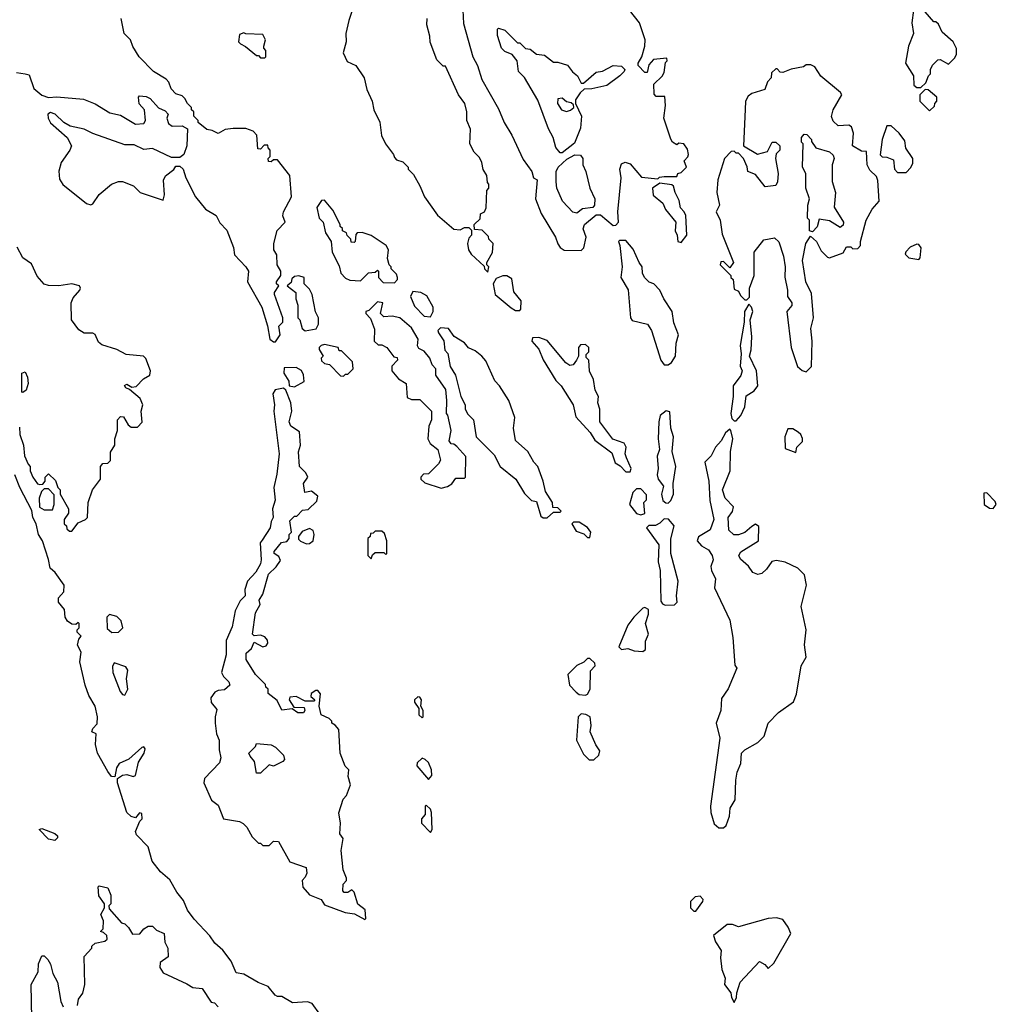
# Model space of a CAD drawing. Extents: x 1966327 to 2147849, y 395140 to 552178.
# Tile 48 of 256: x 2051820 to 2056420, y 436291 to 440929. Entities that reach past the tile are written whole.
import ezdxf

# ---------------------------------------------------------------- set-up
doc = ezdxf.new("R2010")
doc.units = 0

msp = doc.modelspace()

# ---------------------------------------------------------------- linework, layer by layer
at = {"layer": '0CON20XD'}
for points in [[(2053394.4, 440995.6), (2053370, 440925), (2053356.7, 440865), (2053357.5, 440825), (2053343.6, 440773.6), (2053361.7, 440731.7), (2053403, 440713), (2053442.5, 440655), (2053455, 440600), (2053480, 440545), (2053487.5, 440505), (2053516.4, 440446.4), (2053523.6, 440383.6), (2053542.5, 440345), (2053580, 440295), (2053585, 440280), (2053595, 440270), (2053625, 440260), (2053650, 440235), (2053650, 440225), (2053675, 440200), (2053705, 440147.5), (2053726.7, 440095), (2053788.3, 440008.3), (2053865, 439942.5), (2053895, 439940), (2053915, 439950), (2053935, 439950), (2053948.3, 439938.3), (2053947.5, 439915), (2053935, 439900), (2053930, 439875), (2053933.3, 439845), (2053946.7, 439825), (2054008.3, 439768.3), (2054010, 439755), (2054025, 439740)], [(2053906.2, 441005), (2053910.8, 440910.8), (2053954, 440755), (2053976.7, 440713.3), (2053997.3, 440647.3), (2054075, 440510), (2054102, 440445), (2054137.5, 440385), (2054190.9, 440270.9), (2054232.5, 440215), (2054240, 440185), (2054257.5, 440175), (2054248.8, 440085), (2054275.8, 440015.8), (2054344, 439905), (2054354.2, 439874.2), (2054366.1, 439856.1), (2054385, 439843.3), (2054465, 439842.5)], [(2054465, 439842.5), (2054477.5, 439855), (2054487.5, 439905), (2054473.9, 439943.9), (2054480, 439965), (2054535, 440010), (2054555, 440010), (2054615, 439960), (2054628.3, 439961.7), (2054640, 439975), (2054636.7, 440025), (2054652.5, 440185), (2054647.5, 440225), (2054655, 440250), (2054672.5, 440257.5), (2054695, 440250), (2054748.3, 440188.3), (2054825, 440180), (2054833, 440187), (2054855, 440190), (2054915, 440190), (2054920, 440205), (2054935, 440210), (2054960, 440235), (2054950, 440265), (2054967, 440283), (2054970, 440295), (2054965, 440320), (2054947.5, 440345), (2054925, 440347.5), (2054915, 440340), (2054895, 440352.5), (2054886.4, 440366.4), (2054853.3, 440465), (2054862.5, 440525), (2054858.3, 440568.3), (2054818.3, 440568.3), (2054808.3, 440578.3), (2054807.5, 440625), (2054846.4, 440663.6), (2054855, 440680), (2054862.5, 440727.5), (2054870, 440735), (2054868.3, 440748.3), (2054805, 440742.5), (2054783, 440717), (2054775, 440680), (2054765, 440680), (2054733, 440713), (2054732.5, 440725), (2054750, 440755), (2054764.4, 440805), (2054765.6, 440835), (2054739.4, 440915), (2054692.9, 440975)], [(2056030, 440975), (2056022.5, 440915), (2056030, 440865), (2056006.7, 440805), (2055992.5, 440725), (2056030, 440665), (2056031.7, 440621.7), (2056045, 440610), (2056065, 440610)], [(2056065, 440610), (2056088.3, 440631.7), (2056100, 440665), (2056110, 440675), (2056110, 440695), (2056120, 440715), (2056145, 440740), (2056155, 440742.5), (2056195, 440720), (2056225, 440750), (2056233, 440767), (2056233, 440793), (2056217.5, 440825), (2056165, 440870), (2056148.3, 440908.3), (2056135, 440920), (2056125, 440920), (2056065, 440990)], [(2053025, 439412.5), (2053047.5, 439445), (2053040, 439485), (2053060, 439505), (2053060, 439525), (2053020, 439635), (2053020, 439645), (2053040, 439675), (2053030, 439685), (2053030, 439695), (2053050, 439725), (2053050, 439745), (2053032.5, 439775), (2053031.7, 439821.7), (2053017.5, 439845), (2053017.5, 439875), (2053033, 439937), (2053070, 439975), (2053060, 440005), (2053062.5, 440025), (2053100, 440095), (2053092.5, 440195), (2053035, 440270), (2053015, 440270), (2053005, 440260), (2052991.7, 440261.7), (2052990, 440275), (2053000, 440285), (2053000, 440315), (2052990, 440325), (2052988.3, 440338.3), (2052971.7, 440338.3), (2052955, 440320), (2052941.7, 440321.7), (2052937.5, 440385), (2052920, 440405), (2052885, 440417.5), (2052825, 440416.7), (2052788.3, 440411.7), (2052755, 440392.5), (2052727, 440407), (2052701.7, 440411.7), (2052660, 440445), (2052660, 440455), (2052640, 440475), (2052640, 440495), (2052630, 440505), (2052630, 440515), (2052610, 440535), (2052598.3, 440558.3), (2052585, 440570), (2052555, 440580), (2052533, 440603), (2052522.5, 440635), (2052509.3, 440649.3), (2052450, 440685), (2052382.5, 440755), (2052353, 440803), (2052342.5, 440835), (2052312.5, 440865), (2052297.5, 440935)], [(2054025, 439740), (2054030, 439765), (2054020, 439775), (2054020, 439785), (2054047, 439833), (2054050, 439875), (2054030, 439895), (2054028.3, 439908.3), (2053998.3, 439938.3), (2053961.7, 439941.7), (2053960, 439965), (2053988.3, 439991.7), (2053990, 440015), (2054010, 440025), (2054017, 440043), (2054020, 440125), (2054030, 440135), (2054030, 440155), (2054023, 440163), (2054020, 440195), (2054003, 440223), (2053997, 440257), (2053985, 440280), (2053960, 440305), (2053940, 440345), (2053943, 440413), (2053926.7, 440455), (2053926.1, 440496.1), (2053916.7, 440535), (2053887.5, 440575), (2053825, 440710), (2053815, 440710), (2053785, 440740), (2053753, 440823), (2053751.7, 440851.7), (2053737.5, 440905), (2053740, 440935)], [(2052975, 440750), (2052980, 440755), (2052980, 440785), (2052970, 440795), (2052970, 440805), (2052977.5, 440835), (2052965, 440860), (2052885, 440862.5), (2052875, 440867.5), (2052855, 440860), (2052850, 440825), (2052860, 440815), (2052883.6, 440803.6), (2052935, 440760), (2052945, 440760), (2052955, 440750), (2052975, 440750)], [(2054375, 440302.5), (2054365, 440302.5), (2054345, 440327.5), (2054332, 440375), (2054310, 440415), (2054260.3, 440550.3), (2054197.5, 440657.5), (2054170, 440685), (2054162.5, 440735), (2054140, 440765), (2054105, 440780), (2054090, 440795), (2054070, 440855), (2054070, 440885), (2054075, 440890), (2054105, 440880), (2054165, 440820), (2054175, 440820), (2054203, 440793), (2054225, 440790), (2054255, 440767.5), (2054291.7, 440761.7), (2054335, 440730), (2054355, 440730), (2054400, 440715), (2054423.6, 440683.6), (2054447.5, 440665), (2054465, 440630), (2054475, 440630), (2054535, 440682.5), (2054565, 440687.5), (2054616.1, 440713.9), (2054655, 440710), (2054670, 440695), (2054667.5, 440685), (2054647.5, 440665), (2054585, 440620), (2054515, 440603.3), (2054478.3, 440601.7), (2054460, 440585), (2054438.3, 440551.7), (2054437.5, 440535), (2054466.7, 440475), (2054461.7, 440418.3), (2054433, 440347), (2054375, 440302.5)], [(2055525, 439270), (2055548.8, 439295), (2055553.3, 439415), (2055546.7, 439475), (2055558.8, 439525), (2055549.3, 439639.3), (2055523.3, 439695), (2055506.7, 439795), (2055522.5, 439875), (2055545, 439910), (2055572.5, 439885), (2055595, 439840), (2055625, 439810), (2055635, 439807.5), (2055698.3, 439831.7), (2055715, 439860), (2055735, 439860), (2055745, 439850), (2055768.3, 439851.7), (2055780, 439865), (2055780, 439885), (2055806.7, 439985), (2055835, 440037.5), (2055867.5, 440075), (2055861.7, 440171.7), (2055855, 440190), (2055825, 440220), (2055812.5, 440245), (2055808.3, 440308.3), (2055785, 440310), (2055742.5, 440335), (2055747.5, 440395), (2055737.5, 440425), (2055725, 440432.5), (2055675, 440430), (2055651.7, 440451.7), (2055643.3, 440473.3), (2055651.2, 440505), (2055692.5, 440575), (2055686.4, 440586.4), (2055594.1, 440664.1), (2055565, 440707.5), (2055547, 440717), (2055525, 440717.5), (2055512.5, 440707.5), (2055453, 440697), (2055415, 440680), (2055401.7, 440681.7), (2055388.3, 440698.3), (2055381.7, 440698.3), (2055361.7, 440678.3), (2055360, 440655), (2055343, 440637), (2055329.3, 440600.7), (2055268.3, 440581.7), (2055251.1, 440568.9), (2055238.9, 440545), (2055236.6, 440506.6), (2055230, 440335), (2055295, 440296.7), (2055341.7, 440308.3), (2055365, 440352.5), (2055381.7, 440351.7), (2055400, 440335), (2055400, 440315), (2055383, 440297), (2055380, 440275), (2055393.3, 440205), (2055390, 440165), (2055381.7, 440148.3), (2055331.7, 440141.7), (2055285, 440200), (2055250, 440215), (2055247, 440237), (2055230, 440275), (2055205, 440300), (2055195, 440300), (2055185, 440310), (2055171.7, 440308.3), (2055140, 440275), (2055108, 440175), (2055104, 440115), (2055116.7, 440055), (2055100, 440025), (2055120, 439985), (2055128.3, 439918.3), (2055182.5, 439785), (2055165, 439760), (2055135, 439790), (2055121.7, 439788.3), (2055120, 439775), (2055170, 439725), (2055170, 439715), (2055180, 439705), (2055185, 439660), (2055205, 439650), (2055215, 439630), (2055235, 439610), (2055245, 439610), (2055257, 439623), (2055257.5, 439665), (2055280, 439725), (2055280, 439835), (2055325, 439892.5), (2055375, 439902.5), (2055395, 439882.5), (2055418, 439815), (2055426.2, 439765), (2055423.9, 439716.1), (2055436.7, 439655), (2055436.7, 439625), (2055456.7, 439595), (2055456.2, 439583.8), (2055433.8, 439555), (2055454, 439385), (2055483.8, 439295), (2055505, 439276.7), (2055525, 439270)], [(2051805, 440680), (2051845, 440673.8), (2051865, 440670), (2051886.2, 440605), (2051925, 440573.8), (2051955, 440563.3), (2051995, 440566.2), (2052120, 440555), (2052175, 440533.3), (2052245, 440491.2), (2052295, 440480), (2052365, 440437.5), (2052405, 440440), (2052412.5, 440455), (2052407.5, 440505), (2052383, 440533), (2052380, 440565), (2052385, 440570), (2052415, 440567.5), (2052435, 440557.5), (2052473.6, 440513.6), (2052505, 440500), (2052520, 440485), (2052512.5, 440465), (2052520.7, 440440.7), (2052538.3, 440428.3), (2052585, 440430), (2052610, 440415), (2052607.5, 440335), (2052592.5, 440295), (2052575, 440280), (2052535, 440280), (2052445, 440322.5), (2052405, 440317.5), (2052359.3, 440339.3), (2052315, 440340), (2052165, 440393.8), (2052124.1, 440414.1), (2052058.3, 440428.3), (2052027.5, 440445), (2051987.5, 440485), (2051965, 440492.5), (2051953.3, 440485), (2051953.8, 440465), (2051965, 440443.3), (2052044.2, 440374.2), (2052063.3, 440335), (2052056.7, 440315), (2052015, 440256.2), (2052004.5, 440215.5), (2052007.5, 440177.5), (2052023, 440153), (2052135, 440063.3), (2052155, 440057.5), (2052165, 440062.5), (2052195, 440106.7), (2052252.5, 440155), (2052285, 440167.5), (2052305, 440167.5), (2052356.1, 440146.1), (2052387.5, 440115), (2052495, 440080), (2052502.5, 440105), (2052497, 440173), (2052506.4, 440193.6), (2052546.4, 440223.6), (2052555, 440240), (2052575, 440240), (2052590, 440225), (2052603.3, 440185), (2052648.8, 440095), (2052695, 440036.7), (2052745, 440006.7), (2052762.7, 439972.7), (2052795, 439937.5), (2052826.4, 439856.4), (2052831.7, 439821.7), (2052885.9, 439765.9), (2052897.5, 439745), (2052893.3, 439695), (2052960, 439575), (2052987, 439487), (2052997.5, 439425), (2053015, 439412.5), (2053025, 439412.5)], [(2056105, 440500), (2056128.3, 440521.7), (2056130, 440535), (2056140, 440545), (2056140, 440565), (2056098.3, 440598.3), (2056085, 440600), (2056060, 440575), (2056060, 440545), (2056105, 440500)], [(2054395, 440496.7), (2054415, 440502.5), (2054430, 440515), (2054428.3, 440528.3), (2054417.5, 440537.5), (2054395, 440542.5), (2054375, 440560), (2054354, 440556), (2054353.8, 440535), (2054372.5, 440505), (2054395, 440496.7)], [(2055555, 439930), (2055540, 439935), (2055540, 439985), (2055530, 439995), (2055532.5, 440055), (2055540, 440085), (2055522.5, 440135), (2055522.5, 440205), (2055507.5, 440235), (2055510, 440345), (2055503, 440353), (2055502.5, 440375), (2055515, 440390), (2055528.3, 440388.3), (2055550, 440365), (2055550, 440355), (2055570, 440325), (2055635, 440307.5), (2055651.7, 440291.7), (2055656.7, 440275), (2055647.5, 440245), (2055647, 440167), (2055663.3, 440115), (2055657, 440047), (2055700, 439975), (2055698.3, 439961.7), (2055685, 439950), (2055635, 439982.5), (2055585, 439990), (2055576.7, 439953.3), (2055555, 439930)], [(2055995, 440210), (2056017, 440233), (2056027, 440253), (2056027.5, 440275), (2055994.1, 440324.1), (2055988.8, 440358.8), (2055962.5, 440395), (2055925, 440430), (2055905, 440430), (2055882.5, 440365), (2055873, 440293), (2055883, 440283), (2055905, 440282.5), (2055935, 440270), (2055940, 440225), (2055955, 440210), (2055995, 440210)], [(2054445, 440017.5), (2054425, 440023.3), (2054376.2, 440075), (2054350, 440135), (2054347.5, 440165), (2054347.5, 440215), (2054356.7, 440235), (2054397, 440273), (2054435, 440292.5), (2054461.7, 440291.7), (2054472.5, 440275), (2054472.5, 440245), (2054486.2, 440215), (2054506.2, 440135), (2054528.8, 440085), (2054527.5, 440055), (2054520, 440045), (2054471.2, 440038.8), (2054445, 440017.5)], [(2054935, 439880), (2054962.5, 439915), (2054957, 440007), (2054950, 440025), (2054933, 440043), (2054927, 440077), (2054907.5, 440115), (2054900, 440145), (2054891.7, 440151.7), (2054835, 440160), (2054800, 440135), (2054803, 440103), (2054850, 440065), (2054862.5, 440035), (2054910, 439975), (2054907.5, 439935), (2054917.5, 439915), (2054920, 439885), (2054935, 439880)], [(2053585, 439690), (2053600, 439705), (2053600, 439715), (2053595, 439730), (2053570, 439755), (2053570, 439765), (2053560, 439775), (2053552.5, 439805), (2053556.7, 439845), (2053546.2, 439865), (2053475, 439913.3), (2053433, 439927), (2053410, 439925), (2053403, 439917), (2053400, 439885), (2053395, 439880), (2053381.7, 439881.7), (2053380, 439895), (2053363, 439913), (2053360, 439925), (2053340, 439935), (2053340, 439945), (2053330, 439955), (2053330, 439965), (2053295, 440032.5), (2053255, 440080), (2053241.7, 440078.3), (2053220, 440045), (2053230, 439995), (2053250, 439975), (2053260, 439925), (2053287.5, 439885), (2053292.5, 439835), (2053325, 439770), (2053332.5, 439735), (2053355, 439712.5), (2053375, 439702.5), (2053425, 439700), (2053463, 439737), (2053495, 439740), (2053505, 439750), (2053510, 439745), (2053510, 439715), (2053531.7, 439691.7), (2053585, 439690)], [(2054875, 439303.3), (2054890, 439315), (2054908.8, 439345), (2054912, 439405), (2054922.5, 439445), (2054900.8, 439500.8), (2054892.5, 439555), (2054854.1, 439614.1), (2054835.8, 439655.8), (2054807.5, 439685), (2054785, 439692.5), (2054763.3, 439715), (2054753.8, 439735), (2054752.5, 439765), (2054737.5, 439785), (2054708.8, 439848.8), (2054675, 439890), (2054645, 439890), (2054640, 439885), (2054647.5, 439865), (2054658, 439765), (2054652, 439715), (2054686.4, 439656.4), (2054697.5, 439525), (2054705, 439512.5), (2054776.7, 439495), (2054796.2, 439465), (2054840, 439325), (2054855, 439303.3), (2054875, 439303.3)], [(2051819.3, 439009.3), (2051820, 438975), (2051837.5, 438925), (2051843.3, 438875), (2051860, 438835), (2051870, 438825), (2051870, 438805), (2051882.5, 438775), (2051903.6, 438743.6), (2051915, 438740), (2051928.3, 438741.7), (2051940, 438755), (2051940, 438775), (2051955, 438790), (2051988.3, 438758.3), (2052000, 438725), (2052010, 438715), (2052010, 438695), (2052050, 438625), (2052050, 438605), (2052030, 438575), (2052030, 438555), (2052040, 438545), (2052041.7, 438531.7), (2052055, 438520), (2052065, 438520), (2052095, 438560), (2052130, 438575), (2052140, 438585), (2052142.5, 438655), (2052162.5, 438715), (2052200, 438765), (2052200, 438825), (2052211.7, 438838.3), (2052235, 438840), (2052247, 438853), (2052248.3, 438891.7), (2052267.5, 438925), (2052267.5, 438955), (2052280, 438995), (2052280, 439045), (2052295, 439060), (2052308.3, 439058.3), (2052330.7, 439020.7), (2052345, 439010), (2052375, 439010), (2052397, 439033), (2052392.5, 439085), (2052400, 439115), (2052387.5, 439145), (2052337.5, 439187.5), (2052320, 439195), (2052314.1, 439205.9), (2052325, 439212.5), (2052348.3, 439198.3), (2052368.3, 439201.7), (2052402.7, 439237.3), (2052432.5, 439255), (2052436.7, 439275), (2052413.6, 439333.6), (2052403.6, 439343.6), (2052321.7, 439351.7), (2052277.5, 439375), (2052207.1, 439397.1), (2052190.7, 439410.7), (2052175, 439446.8), (2052165, 439452.2), (2052123.3, 439453.3), (2052098.6, 439468.6), (2052064.2, 439515), (2052062.2, 439595), (2052071.3, 439618.7), (2052103.6, 439655), (2052106.8, 439665), (2052101.9, 439675), (2052065, 439685.4), (2052005, 439676.2), (2051955, 439677.3), (2051935, 439684.3), (2051901.8, 439721.8), (2051875, 439780), (2051835, 439808), (2051807.8, 439857.8)], [(2056055, 439800), (2056061.7, 439808.3), (2056066.7, 439855), (2056055, 439870), (2056045, 439872.5), (2056015, 439857.5), (2055993.6, 439836.4), (2055990, 439825), (2056008.3, 439808.3), (2056055, 439800)], [(2053165, 439463.3), (2053216.4, 439473.6), (2053227.5, 439495), (2053227.5, 439525), (2053213, 439553), (2053197.5, 439635), (2053185, 439660), (2053160, 439685), (2053160, 439715), (2053135, 439722.5), (2053115, 439720), (2053101.7, 439708.3), (2053098.3, 439691.7), (2053080, 439675), (2053120, 439645), (2053120, 439615), (2053130, 439585), (2053130, 439525), (2053140, 439515), (2053150, 439475), (2053165, 439463.3)], [(2054175, 439560), (2054180, 439565), (2054182.5, 439605), (2054147.5, 439647.5), (2054138.3, 439708.3), (2054115, 439722.5), (2054095, 439722.5), (2054065, 439710), (2054050, 439685), (2054060, 439635), (2054135, 439572.5), (2054155, 439560), (2054175, 439560)], [(2053755, 439530), (2053767.5, 439555), (2053767.5, 439575), (2053738.3, 439628.3), (2053710, 439645), (2053671.7, 439648.3), (2053661.2, 439625), (2053679.3, 439579.3), (2053725, 439532.5), (2053755, 439530)], [(2053805, 438723.3), (2053835, 438730), (2053855, 438742.5), (2053875, 438770), (2053915, 438770), (2053920, 438775), (2053921.7, 438871.7), (2053878.3, 438918.3), (2053865, 438930), (2053851.7, 438931.7), (2053842.5, 438945), (2053852.5, 438995), (2053837, 439067), (2053830, 439075), (2053832.5, 439135), (2053827, 439187), (2053780, 439255), (2053780, 439285), (2053763, 439303), (2053752.5, 439335), (2053725, 439367.5), (2053700.7, 439380.7), (2053693, 439393), (2053696.7, 439425), (2053665, 439477.5), (2053610, 439525), (2053575, 439532.5), (2053535, 439530), (2053520, 439545), (2053530, 439595), (2053505, 439600), (2053465, 439560), (2053450, 439555), (2053450, 439545), (2053471.7, 439521.7), (2053491.7, 439471.7), (2053490, 439415), (2053508.3, 439398.3), (2053525, 439397.5), (2053550, 439385), (2053581.7, 439341.7), (2053598.3, 439338.3), (2053600, 439325), (2053573, 439297), (2053572.5, 439275), (2053605, 439237.5), (2053640, 439215), (2053645, 439150), (2053665, 439140), (2053705, 439140), (2053760, 439085), (2053760, 439045), (2053747.5, 439015), (2053742.5, 438955), (2053753.6, 438933.6), (2053790, 438905), (2053802.5, 438855), (2053793, 438837), (2053745, 438790), (2053721.7, 438788.3), (2053710, 438775), (2053710, 438765), (2053728.3, 438748.3), (2053805, 438723.3)], [(2055195, 439040), (2055216.7, 439065), (2055236.2, 439105), (2055241.7, 439158.3), (2055279.3, 439180.7), (2055297.5, 439205), (2055290, 439275), (2055257.5, 439345), (2055266.1, 439373.9), (2055268.8, 439435), (2055260, 439515), (2055272.5, 439555), (2055267.5, 439575), (2055255, 439590), (2055233.3, 439555), (2055232.5, 439505), (2055213.8, 439395), (2055217.5, 439355), (2055213, 439297), (2055222.5, 439275), (2055216.1, 439253.9), (2055181.2, 439205), (2055181.2, 439155), (2055170, 439075), (2055175, 439050), (2055185, 439040), (2055195, 439040)], [(2054305, 438582.5), (2054335, 438610), (2054365, 438610), (2054370, 438615), (2054355, 438630), (2054331.7, 438631.7), (2054330, 438655), (2054296.2, 438706.2), (2054285.8, 438755.8), (2054260, 438825), (2054241.2, 438845), (2054213.3, 438895), (2054155, 438947.5), (2054145.8, 439005), (2054152, 439055), (2054123.3, 439135), (2054080, 439205), (2054057.7, 439227.7), (2054015, 439322.5), (2053996.7, 439345), (2053965, 439370), (2053933.9, 439383.9), (2053915, 439407.5), (2053867, 439437), (2053840, 439475), (2053802.5, 439477.5), (2053790, 439465), (2053792.5, 439455), (2053817, 439417), (2053823, 439373), (2053837, 439357), (2053847.5, 439295), (2053872.5, 439255), (2053897.5, 439155), (2053917.5, 439115), (2053917.5, 439095), (2053930.7, 439070.7), (2053957.5, 439045), (2053970, 438965), (2054055, 438880), (2054082.5, 438825), (2054157.5, 438765), (2054197, 438697), (2054230, 438665), (2054255, 438660), (2054275, 438590), (2054285, 438582.5), (2054305, 438582.5)], [(2054695, 438800), (2054700, 438815), (2054677.5, 438865), (2054672.5, 438885), (2054676.7, 438915), (2054667.5, 438935), (2054613.6, 438953.6), (2054553.3, 439035), (2054552.5, 439095), (2054543.3, 439125), (2054546.7, 439155), (2054530, 439185), (2054522.5, 439235), (2054503.6, 439273.6), (2054500, 439325), (2054488.3, 439338.3), (2054488.3, 439351.7), (2054500, 439365), (2054500, 439385), (2054485, 439400), (2054461.7, 439398.3), (2054452.5, 439385), (2054452.5, 439345), (2054442.5, 439325), (2054426.4, 439303.6), (2054410.7, 439300.7), (2054392.3, 439312.3), (2054305, 439417.5), (2054265, 439432.5), (2054235, 439430), (2054232.5, 439415), (2054265, 439377.5), (2054285, 439327.5), (2054345, 439230), (2054370, 439205), (2054426.7, 439115), (2054439.3, 439059.3), (2054507.5, 438985), (2054528.3, 438948.3), (2054609.3, 438889.3), (2054625, 438842.5), (2054648.3, 438828.3), (2054675, 438800), (2054695, 438800)], [(2053345, 439250), (2053355, 439260), (2053365, 439260), (2053390, 439285), (2053388.3, 439318.3), (2053335, 439370), (2053325, 439370), (2053320, 439385), (2053255, 439400), (2053240, 439395), (2053230, 439385), (2053230, 439375), (2053250, 439345), (2053240, 439335), (2053241.7, 439321.7), (2053255, 439310), (2053280, 439305), (2053331.7, 439251.7), (2053345, 439250)], [(2053115, 439200), (2053160, 439225), (2053157, 439257), (2053147, 439277), (2053121.7, 439291.7), (2053065, 439290), (2053063.6, 439263.6), (2053087, 439227), (2053090, 439205), (2053115, 439200)], [(2051835, 439172.5), (2051830, 439175), (2051830, 439265), (2051845, 439270), (2051857.5, 439245), (2051860, 439215), (2051850, 439185), (2051835, 439172.5)], [(2053445, 436690), (2053450, 436695), (2053447, 436737), (2053413, 436763), (2053395, 436820), (2053385, 436830), (2053365, 436817.5), (2053348.3, 436818.3), (2053342.5, 436825), (2053343, 436857), (2053360, 436875), (2053360, 436885), (2053343.3, 436925), (2053333.8, 437015), (2053343, 437073), (2053327.5, 437095), (2053331.2, 437145), (2053323.6, 437193.6), (2053343, 437257), (2053360, 437275), (2053377.5, 437325), (2053367.5, 437365), (2053370, 437395), (2053353.3, 437413.3), (2053330, 437475), (2053322.5, 437585), (2053306.4, 437606.4), (2053290, 437615), (2053290, 437625), (2053278.3, 437638.3), (2053240, 437655), (2053230, 437695), (2053237, 437753), (2053225, 437770), (2053215, 437770), (2053192.5, 437755), (2053191.7, 437741.7), (2053210, 437725), (2053205, 437720), (2053165, 437720), (2053121.7, 437741.7), (2053091.7, 437738.3), (2053090, 437725), (2053111.7, 437691.7), (2053160, 437690), (2053162.5, 437675), (2053156.1, 437663.9), (2053130, 437665), (2053103.3, 437683.3), (2053055, 437676.7), (2053033, 437723), (2052990, 437755), (2052990, 437775), (2052980, 437785), (2052978.3, 437798.3), (2052930, 437845), (2052887.5, 437915), (2052887.5, 437945), (2052912.3, 437967.7), (2052925, 437996.7), (2052965, 437975.8), (2052980.8, 437979.2), (2052988.1, 437991.9), (2052986.6, 438006.6), (2052975, 438022.5), (2052955, 438030.8), (2052925, 438026.7), (2052916.7, 438035), (2052930, 438135), (2052952.5, 438175), (2052947.5, 438195), (2052965, 438223.3), (2052992.3, 438317.7), (2053028.7, 438351.3), (2053047.7, 438382.3), (2053040.6, 438400.6), (2053018.8, 438415), (2053018.8, 438425), (2053053.6, 438466.4), (2053078.3, 438471.7), (2053090, 438485), (2053090, 438505), (2053100, 438515), (2053091.7, 438568.3), (2053115, 438590), (2053125, 438590), (2053151.7, 438618.3), (2053178.3, 438621.7), (2053218.8, 438661.2), (2053223.8, 438685), (2053195, 438708), (2053162.5, 438702.5), (2053157.5, 438745), (2053177.5, 438775), (2053167.5, 438795), (2053137.5, 438825), (2053133.6, 438893.6), (2053143.3, 438925), (2053137.5, 438987.5), (2053097.5, 439015), (2053090, 439035), (2053102.5, 439085), (2053096.7, 439125), (2053073.6, 439183.6), (2053063, 439193), (2053023.9, 439186.1), (2053012.9, 439167.1), (2053020, 439115), (2053017.5, 439085), (2053041.9, 438885), (2053031.3, 438788.7), (2053017.5, 438725), (2053023.9, 438666.1), (2053011.2, 438625), (2053013.8, 438585), (2053003.8, 438565), (2053000, 438535), (2052961.6, 438478.4), (2052952.5, 438465), (2052958, 438385), (2052954.2, 438365.8), (2052932.5, 438327.5), (2052893.3, 438285), (2052880.8, 438245), (2052882.5, 438215), (2052857.7, 438192.3), (2052834.4, 438145), (2052820.5, 438069.5), (2052792.5, 438005), (2052793, 437937), (2052770, 437855), (2052780, 437835), (2052805, 437810), (2052810, 437795), (2052785, 437772.5), (2052755, 437770), (2052739.1, 437760.9), (2052720.6, 437735), (2052722.5, 437712.5), (2052749.3, 437679.3), (2052740, 437645), (2052740, 437615), (2052747.5, 437565), (2052760, 437535), (2052759.3, 437489.3), (2052768, 437452), (2052761.2, 437428.8), (2052690, 437355), (2052687.5, 437335), (2052723, 437253), (2052755, 437230), (2052780, 437165), (2052855, 437152.5), (2052873, 437143), (2052890, 437125), (2052915, 437080), (2052945, 437050), (2052955, 437050), (2052965, 437040), (2052995, 437040), (2053015, 437060), (2053038.3, 437058.3), (2053092.3, 436962.3), (2053168.8, 436935), (2053171.7, 436908.3), (2053165, 436890), (2053150, 436875), (2053153.3, 436843.3), (2053185, 436807.5), (2053240, 436785), (2053255, 436760), (2053353, 436723), (2053397, 436717), (2053445, 436690)], [(2054875, 438652.5), (2054886.7, 438665), (2054898.8, 438695), (2054897.5, 438745), (2054910, 438825), (2054892.5, 438895), (2054900, 438965), (2054887.5, 439005), (2054881.7, 439081.7), (2054865, 439087.5), (2054837.5, 439065), (2054830, 439035), (2054826.7, 438955), (2054833.3, 438905), (2054823, 438873), (2054827.5, 438815), (2054822.5, 438785), (2054827.5, 438765), (2054851.7, 438731.7), (2054842.5, 438695), (2054850, 438665), (2054863.3, 438653.3), (2054875, 438652.5)], [(2055135, 437122.5), (2055147, 437133), (2055163, 437177), (2055167.1, 437215), (2055190, 437255), (2055192.7, 437347.3), (2055200, 437385), (2055216.7, 437425), (2055220, 437475), (2055235, 437490), (2055297.5, 437525), (2055326.2, 437555), (2055346.2, 437615), (2055394.1, 437665.9), (2055464, 437716), (2055478.3, 437751.7), (2055501.2, 437885), (2055524.1, 437925.9), (2055515.8, 437985), (2055524.2, 438055.8), (2055500.8, 438165), (2055526.7, 438265), (2055516.7, 438315), (2055485, 438345.8), (2055425, 438374), (2055385, 438382), (2055363, 438377), (2055338.3, 438341.7), (2055315, 438320.8), (2055296.1, 438316.1), (2055272.5, 438325), (2055252.5, 438355), (2055215, 438387.5), (2055207.5, 438405), (2055217, 438423), (2055300, 438475), (2055301.7, 438541.7), (2055285, 438552.5), (2055268.3, 438541.7), (2055236.1, 438513.9), (2055205, 438502.5), (2055183.3, 438503.3), (2055160, 438525), (2055157.5, 438585), (2055176.7, 438613.3), (2055182.5, 438635), (2055143.3, 438675), (2055130, 438715), (2055166.2, 438805), (2055168, 438895), (2055178.8, 438955), (2055170, 438995), (2055165, 439000), (2055145, 438982.5), (2055124.1, 438945.9), (2055096.7, 438915), (2055076.7, 438875), (2055047.5, 438845), (2055066.7, 438755), (2055071.2, 438665), (2055088.8, 438575), (2055073, 438527), (2055016.7, 438493.3), (2055010.6, 438475), (2055030.7, 438450.7), (2055065, 438432), (2055081.2, 438405), (2055086.2, 438385), (2055075.7, 438354.3), (2055078.6, 438335), (2055098, 438295), (2055093.2, 438253.2), (2055165, 438100), (2055179.5, 438019.5), (2055188.3, 437888.3), (2055197.5, 437875), (2055157.5, 437777.5), (2055125, 437732.5), (2055122.2, 437675), (2055100.8, 437615), (2055117.5, 437545), (2055074.2, 437224.2), (2055076, 437195), (2055091.7, 437141.7), (2055113, 437123), (2055135, 437122.5)], [(2055475, 438890), (2055480, 438915), (2055507, 438943), (2055507, 438957), (2055500, 438975), (2055487, 438987), (2055461.7, 439001.7), (2055438.3, 439001.7), (2055423.8, 438965), (2055425, 438910), (2055475, 438890)], [(2053234.4, 436244.4), (2053197.5, 436295), (2053175, 436303.3), (2053105, 436297.5), (2053055, 436327.5), (2053035, 436327.5), (2053023.9, 436333.9), (2052990, 436375), (2052943.3, 436393.3), (2052875, 436432.5), (2052839.3, 436439.3), (2052816.7, 436495), (2052777, 436547), (2052738.8, 436578.8), (2052715, 436613.3), (2052641.7, 436691.7), (2052610, 436735), (2052590.9, 436780.9), (2052559.7, 436819.7), (2052527.4, 436877.4), (2052483.3, 436915), (2052443.3, 436965), (2052425, 437033.3), (2052370.3, 437090.3), (2052366.2, 437105), (2052386.2, 437153.8), (2052397.5, 437165), (2052395, 437190), (2052385, 437193.3), (2052365, 437170), (2052345, 437176.2), (2052324.2, 437194.2), (2052280.8, 437335), (2052280, 437355), (2052305, 437371.2), (2052325, 437374), (2052355, 437364.2), (2052365, 437368.8), (2052378.9, 437431.1), (2052406.9, 437475), (2052410.8, 437495), (2052405, 437503.8), (2052395, 437501.2), (2052334.4, 437445.6), (2052288, 437425), (2052275.8, 437405), (2052267.5, 437362.5), (2052252.5, 437365), (2052235, 437387.5), (2052186.7, 437475), (2052177.5, 437515), (2052180, 437565), (2052160, 437575), (2052165, 437590), (2052185, 437612.5), (2052185.7, 437645), (2052175.6, 437695), (2052145.7, 437745.7), (2052128, 437795), (2052102.9, 437905), (2052109.3, 437949.3), (2052093, 437983), (2052098.3, 438011.7), (2052110, 438025), (2052090, 438045), (2052090, 438055), (2052100, 438065), (2052100, 438085), (2052095, 438090), (2052085, 438080), (2052065, 438082.5), (2052045, 438096.7), (2052034, 438115), (2052031.7, 438151.7), (2052002.5, 438185), (2052003.3, 438206.7), (2052027.5, 438235), (2052028.8, 438265), (2051987.5, 438325), (2051963.3, 438345), (2051956.4, 438386.4), (2051926.7, 438475), (2051908.8, 438505), (2051897.5, 438555), (2051881.2, 438585), (2051877, 438617), (2051820, 438725), (2051797.5, 438785)], [(2051975, 438620), (2051982.5, 438645), (2051981.7, 438691.7), (2051955, 438720), (2051935, 438720), (2051923, 438707), (2051912.5, 438675), (2051913, 438633), (2051935, 438620), (2051975, 438620)], [(2054745, 438596.7), (2054765, 438602.5), (2054760, 438655), (2054771.7, 438668.3), (2054771.7, 438691.7), (2054745, 438720), (2054725, 438720), (2054708.3, 438701.7), (2054692.5, 438645), (2054725, 438602.5), (2054745, 438596.7)], [(2056405, 438627.5), (2056420, 438645), (2056415, 438660), (2056375, 438700), (2056361.7, 438698.3), (2056362.5, 438645), (2056388.3, 438628.3), (2056405, 438627.5)], [(2054505, 438490), (2054510, 438515), (2054495, 438536.7), (2054455, 438562.5), (2054428.3, 438561.7), (2054420, 438555), (2054440.7, 438520.7), (2054477, 438507), (2054495, 438490), (2054505, 438490)], [(2054860.7, 438170.7), (2054905, 438172.5), (2054916.7, 438185), (2054913.8, 438215), (2054921.2, 438285), (2054886.2, 438415), (2054886.4, 438483.6), (2054903.3, 438545), (2054876.1, 438576.1), (2054855, 438577.5), (2054835, 438557.5), (2054815, 438547.5), (2054783, 438547), (2054772.5, 438535), (2054830, 438455), (2054826.7, 438375), (2054837.5, 438335), (2054840, 438190), (2054847, 438177), (2054860.7, 438170.7)], [(2053170.8, 438460.8), (2053185, 438461.4), (2053202.2, 438475), (2053206.9, 438505), (2053202.5, 438522.5), (2053185, 438532), (2053151.2, 438518.8), (2053132.5, 438495), (2053133, 438483), (2053143, 438473), (2053170.8, 438460.8)], [(2053475, 438390), (2053481.7, 438408.3), (2053495, 438420), (2053535, 438420), (2053545, 438410), (2053550, 438415), (2053550, 438475), (2053538.3, 438508.3), (2053525, 438520), (2053495, 438520), (2053485, 438510), (2053471.7, 438508.3), (2053470, 438495), (2053460, 438485), (2053460, 438405), (2053475, 438390)], [(2052253.3, 438043.3), (2052285, 438044.3), (2052306, 438065), (2052297.9, 438097.9), (2052277.5, 438117.5), (2052242.5, 438127.5), (2052230, 438115), (2052232.3, 438062.3), (2052253.3, 438043.3)], [(2054755, 437952.5), (2054767, 437963), (2054768.3, 438001.7), (2054782.5, 438035), (2054767.5, 438085), (2054781.7, 438128.3), (2054781.7, 438151.7), (2054765, 438160), (2054755, 438157.5), (2054713.3, 438115), (2054685, 438076.7), (2054642.5, 437975), (2054655, 437962.5), (2054685, 437967.5), (2054715, 437956.7), (2054755, 437952.5)], [(2052315, 437747.5), (2052330, 437775), (2052323.3, 437825), (2052330, 437865), (2052320.7, 437880.7), (2052265, 437900), (2052257, 437883), (2052258, 437855), (2052294, 437765), (2052305, 437750), (2052315, 437747.5)], [(2054485, 437747.5), (2054495, 437752.5), (2054506.7, 437775), (2054508.3, 437861.7), (2054530, 437885), (2054528.3, 437898.3), (2054505, 437920), (2054495, 437920), (2054477, 437903), (2054445, 437887.5), (2054402.5, 437845), (2054410, 437795), (2054441.7, 437761.7), (2054455, 437750), (2054485, 437747.5)], [(2053715, 437640), (2053720, 437645), (2053720, 437675), (2053710, 437695), (2053712.5, 437725), (2053705, 437737.5), (2053695, 437740), (2053680, 437725), (2053680, 437715), (2053700, 437685), (2053700, 437655), (2053715, 437640)], [(2054525, 437442.5), (2054547.5, 437465), (2054552.5, 437485), (2054533.3, 437513.3), (2054507.5, 437575), (2054512.5, 437605), (2054507.5, 437645), (2054487, 437657), (2054465, 437660), (2054450, 437645), (2054442.5, 437535), (2054475, 437470), (2054503, 437443), (2054525, 437442.5)], [(2052955, 437380), (2052935, 437380), (2052926.7, 437435), (2052905, 437460), (2052900, 437475), (2052930, 437505), (2052935, 437520), (2053005, 437513.3), (2053025, 437503.3), (2053062.5, 437465), (2053067.5, 437445), (2053060, 437435), (2053015, 437412.5), (2052995, 437420), (2052955, 437380)], [(2053745, 437350), (2053761.7, 437368.3), (2053760, 437395), (2053745, 437430), (2053730, 437445), (2053715, 437450), (2053691.7, 437428.3), (2053690, 437415), (2053745, 437350)], [(2053755, 437100), (2053762.5, 437115), (2053760, 437195), (2053755, 437210), (2053735, 437230), (2053730, 437225), (2053730, 437185), (2053712.5, 437165), (2053712.5, 437145), (2053755, 437100)], [(2051985, 437063.3), (2051955, 437068.8), (2051912.5, 437115), (2051925, 437120), (2051986.1, 437096.1), (2051997.5, 437085), (2051997.5, 437075), (2051985, 437063.3)], [(2052092.5, 436285), (2052097.5, 436315), (2052117, 436343), (2052126.7, 436385), (2052123, 436517), (2052160, 436555), (2052160, 436565), (2052175, 436580), (2052221.7, 436588.3), (2052231.7, 436598.3), (2052230, 436615), (2052215, 436630), (2052200, 436635), (2052213, 436647), (2052214.2, 436684.2), (2052202.5, 436715), (2052220, 436745), (2052220, 436765), (2052193, 436803), (2052190, 436845), (2052195, 436850), (2052235, 436840), (2052250, 436805), (2052250, 436765), (2052240, 436755), (2052241.7, 436741.7), (2052300, 436675), (2052315, 436670), (2052333, 436653), (2052351.7, 436621.7), (2052386.2, 436623.8), (2052405, 436647.5), (2052425, 436660), (2052445, 436660), (2052465, 436640), (2052500, 436625), (2052503.6, 436583.6), (2052517.5, 436555), (2052520, 436515), (2052481.7, 436488.3), (2052480, 436465), (2052495, 436440), (2052607, 436387), (2052635, 436370), (2052680, 436365), (2052721.7, 436301.7), (2052738.3, 436298.3), (2052755, 436280)], [(2055005, 436730), (2055037.5, 436775), (2055040, 436785), (2055025, 436800), (2055001.7, 436798.3), (2054980, 436775), (2054980, 436745), (2054995, 436730), (2055005, 436730)], [(2055185, 436300), (2055197, 436323), (2055197.5, 436345), (2055213.9, 436396.1), (2055305, 436492.5), (2055329.3, 436479.3), (2055345, 436460), (2055372.5, 436485), (2055452.5, 436625), (2055440, 436655), (2055415, 436690), (2055385, 436698.1), (2055345, 436695.6), (2055205, 436656.7), (2055176.7, 436666.7), (2055152.4, 436667.6), (2055087.5, 436615), (2055097.5, 436585), (2055123.3, 436545), (2055120.5, 436510.5), (2055126.7, 436455), (2055142.5, 436415), (2055140, 436385), (2055170, 436345), (2055173, 436323), (2055185, 436300)], [(2051876.7, 436225), (2051873.3, 436385), (2051906.4, 436443.6), (2051908.3, 436481.7), (2051925, 436520), (2051935, 436520), (2051953, 436503), (2051965, 436480), (2051976.1, 436436.1), (2051998.8, 436395), (2052013.3, 436305), (2052025, 436280)]]:
    msp.add_lwpolyline(points, dxfattribs=at)

doc.saveas('drawing.dxf')
